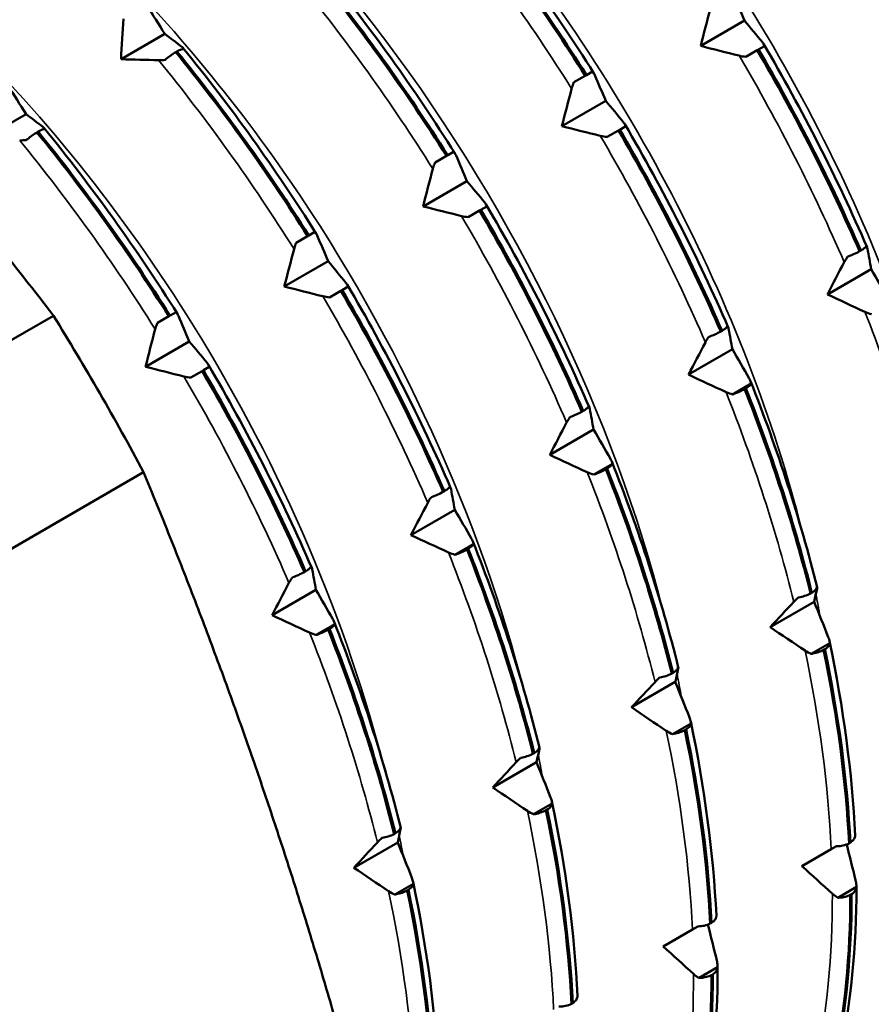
# Model space of a CAD drawing. Header units: millimetres. Extents: x 41 to 198, y 72 to 247.
# Tile 20 of 39: x 186 to 194, y 106 to 115. Entities that reach past the tile are written whole.
import ezdxf

# ---------------------------------------------------------------- set-up
doc = ezdxf.new("R2010")
doc.units = ezdxf.units.MM
doc.layers.add('Видимые тонкие (ГОСТ)', color=7, linetype='Continuous', lineweight=35)
doc.layers.add('Видимый контур (ГОСТ)', color=7, linetype='Continuous', lineweight=50)

msp = doc.modelspace()

# ---------------------------------------------------------------- linework, layer by layer
at = {"layer": 'Видимые тонкие (ГОСТ)'}
for points, knots in [([(195.5726, 111.7574), (195.4498, 112.2567), (195.2912, 112.7647), (195.0974, 113.273), (194.3377, 115.2656), (193.0452, 117.2418), (191.5347, 118.7059)], [8.1369842, 8.1369842, 8.1369842, 8.1369842, 8.3243319, 8.3243319, 8.3243319, 9.058684, 9.058684, 9.058684, 9.058684]), ([(194.2904, 111.0153), (194.2231, 111.2885), (194.1448, 111.5645), (194.0556, 111.8419), (193.3826, 113.9342), (192.0945, 116.0815), (190.5304, 117.6859), (190.438, 117.7807), (190.3447, 117.8735), (190.2507, 117.9643)], [14.4201695, 14.4201695, 14.4201695, 14.4201695, 14.5227141, 14.5227141, 14.5227141, 15.296187, 15.296187, 15.296187, 15.3418693, 15.3418693, 15.3418693, 15.3418693]), ([(193.0075, 110.2732), (192.4957, 112.3314), (191.3492, 114.5316), (189.8667, 116.2647), (189.5775, 116.6028), (189.2761, 116.9224), (188.9661, 117.2208)], [20.7033548, 20.7033548, 20.7033548, 20.7033548, 21.4746009, 21.4746009, 21.4746009, 21.6250546, 21.6250546, 21.6250546, 21.6250546]), ([(191.7219, 109.5317), (191.2724, 111.3209), (190.3579, 113.2201), (189.1461, 114.8225), (188.6923, 115.4226), (188.1986, 115.9788), (187.6812, 116.4773)], [26.9865401, 26.9865401, 26.9865401, 26.9865401, 27.6571125, 27.6571125, 27.6571125, 27.9082399, 27.9082399, 27.9082399, 27.9082399]), ([(190.4364, 108.7904), (190.0382, 110.3752), (189.2804, 112.0465), (188.2664, 113.5204), (187.7067, 114.334), (187.0716, 115.0833), (186.3964, 115.7352)], [33.2697255, 33.2697255, 33.2697255, 33.2697255, 33.8636015, 33.8636015, 33.8636015, 34.1914252, 34.1914252, 34.1914252, 34.1914252]), ([(189.1496, 108.0496), (188.8057, 109.4217), (188.1966, 110.8582), (187.3774, 112.1752), (186.7279, 113.2194), (185.9507, 114.1819), (185.1117, 114.9938)], [39.5529108, 39.5529108, 39.5529108, 39.5529108, 40.0670303, 40.0670303, 40.0670303, 40.4746105, 40.4746105, 40.4746105, 40.4746105])]:
    msp.add_open_spline(points, degree=3, knots=knots, dxfattribs=at)
for points in [[(190.8756, 114.3672), (190.492, 114.9776), (190.071, 115.5642), (189.6217, 116.1138)], [(189.5914, 113.6258), (189.2078, 114.2362), (188.7868, 114.8228), (188.3376, 115.3724)], [(188.3073, 112.8844), (187.9236, 113.4948), (187.5026, 114.0814), (187.0534, 114.631)], [(193.3975, 112.7632), (193.1173, 113.4104), (192.7909, 114.0517), (192.4253, 114.6725)], [(187.0231, 112.143), (186.6394, 112.7534), (186.2184, 113.34), (185.7692, 113.8895)], [(192.1133, 112.0218), (191.8331, 112.669), (191.5067, 113.3102), (191.1411, 113.931)], [(190.8291, 111.2804), (190.5489, 111.9276), (190.2225, 112.5688), (189.8569, 113.1896)], [(189.5449, 110.539), (189.2648, 111.1862), (188.9384, 111.8274), (188.5727, 112.4482)], [(194.2154, 110.364), (194.0568, 111.0033), (193.8463, 111.6548), (193.5882, 112.304)], [(188.2608, 109.7976), (187.9806, 110.4447), (187.6542, 111.086), (187.2885, 111.7068)], [(192.9312, 109.6225), (192.7726, 110.2618), (192.5621, 110.9134), (192.304, 111.5626)], [(191.6471, 108.8811), (191.4885, 109.5204), (191.2779, 110.172), (191.0198, 110.8212)], [(190.3629, 108.1397), (190.2043, 108.779), (189.9938, 109.4306), (189.7356, 110.0797)], [(193.1739, 109.4846), (193.1617, 109.5553), (193.1487, 109.6263), (193.1349, 109.6975)], [(189.0787, 107.3983), (188.9201, 108.0376), (188.7096, 108.6892), (188.4515, 109.3383)], [(193.2773, 107.335), (193.2502, 107.9223), (193.1688, 108.5392), (193.0349, 109.1719)], [(191.8909, 108.7424), (191.8784, 108.8132), (191.8652, 108.8843), (191.8511, 108.9557)], [(191.9932, 106.5936), (191.966, 107.1808), (191.8847, 107.7978), (191.7507, 108.4305)], [(190.606, 108.0011), (190.5935, 108.0719), (190.5801, 108.143), (190.566, 108.2143)], [(190.709, 105.8521), (190.6818, 106.4394), (190.6005, 107.0564), (190.4665, 107.6891)], [(189.3193, 107.2601), (189.3067, 107.3309), (189.2933, 107.4021), (189.2791, 107.4734)], [(189.4248, 105.1107), (189.3976, 105.698), (189.3163, 106.315), (189.1823, 106.9477)], [(193.1317, 105.3172), (193.2368, 105.8118), (193.2892, 106.3515), (193.2876, 106.9241)], [(191.8475, 104.5757), (191.9526, 105.0704), (192.0051, 105.6101), (192.0034, 106.1827)]]:
    msp.add_open_spline(points, degree=3, dxfattribs=at)
at = {"layer": 'Видимый контур (ГОСТ)'}
for p, q in [((192.4751, 114.996), (192.0698, 114.7619)), ((187.112, 114.8732), (186.7066, 114.6392)), ((187.2245, 114.7116), (187.2125, 114.7047)), ((192.5931, 114.7226), (192.4881, 114.6619)), ((192.6051, 114.7295), (192.5931, 114.7226)), ((192.6601, 114.7613), (192.6051, 114.7295)), ((191.0134, 114.4935), (191.0684, 114.5253)), ((190.8963, 114.4259), (191.0014, 114.4866)), ((191.0014, 114.4866), (191.0134, 114.4935)), ((191.191, 114.2546), (190.7856, 114.0205)), ((185.8278, 114.1318), (185.4224, 113.8977)), ((191.3089, 113.9812), (191.2039, 113.9205)), ((191.3209, 113.9881), (191.3089, 113.9812)), ((191.376, 114.0199), (191.3209, 113.9881)), ((185.9403, 113.9702), (185.9283, 113.9633)), ((189.6122, 113.6845), (189.7172, 113.7452)), ((189.7172, 113.7452), (189.7293, 113.7521)), ((189.7293, 113.7521), (189.7842, 113.7839)), ((189.9068, 113.5131), (189.5014, 113.2791)), ((190.0367, 113.2467), (190.0247, 113.2397)), ((190.0918, 113.2785), (190.0367, 113.2467)), ((190.0247, 113.2397), (189.9197, 113.1791)), ((188.328, 112.9431), (188.4331, 113.0038)), ((188.4331, 113.0038), (188.4451, 113.0107)), ((188.4451, 113.0107), (188.5001, 113.0425)), ((193.5394, 112.8633), (193.5514, 112.8702)), ((188.6226, 112.7717), (188.2173, 112.5377)), ((193.6467, 112.6988), (193.2414, 112.4647)), ((188.8076, 112.537), (188.7525, 112.5053)), ((188.7405, 112.4983), (188.6355, 112.4377)), ((188.7525, 112.5053), (188.7405, 112.4983)), ((186.0815, 112.2682), (178.0595, 107.6367)), ((187.0438, 112.2017), (187.1489, 112.2624)), ((187.1489, 112.2624), (187.1609, 112.2693)), ((187.1609, 112.2693), (187.2159, 112.301)), ((192.2552, 112.1219), (192.2672, 112.1288)), ((187.3384, 112.0303), (186.9331, 111.7963)), ((192.3626, 111.9573), (191.9572, 111.7233)), ((187.5234, 111.7956), (187.4684, 111.7638)), ((187.4564, 111.7569), (187.3513, 111.6963)), ((187.4684, 111.7638), (187.4564, 111.7569)), ((192.5375, 111.6401), (192.3654, 111.5408)), ((192.4881, 111.5966), (192.476, 111.5897)), ((190.971, 111.3804), (190.983, 111.3874)), ((191.0784, 111.2159), (190.673, 110.9819)), ((191.2533, 110.8987), (191.0812, 110.7993)), ((186.916, 110.8228), (178.894, 106.1913)), ((191.2039, 110.8552), (191.1919, 110.8483)), ((189.6868, 110.639), (189.6989, 110.646)), ((189.7942, 110.4745), (189.3889, 110.2405)), ((189.9691, 110.1573), (189.7971, 110.0579)), ((189.9197, 110.1138), (189.9077, 110.1068)), ((188.4027, 109.8976), (188.4147, 109.9045)), ((188.51, 109.7331), (188.1047, 109.4991)), ((193.0864, 109.7004), (193.0984, 109.7073)), ((193.1189, 109.623), (192.7136, 109.389)), ((188.685, 109.4158), (188.5129, 109.3165)), ((188.6355, 109.3724), (188.6235, 109.3654)), ((193.2643, 109.2405), (193.0922, 109.1412)), ((193.2184, 109.1851), (193.2064, 109.1782)), ((191.8348, 108.8816), (191.4294, 108.6476)), ((191.8023, 108.959), (191.8143, 108.9659)), ((191.9801, 108.4991), (191.8081, 108.3997)), ((191.9342, 108.4437), (191.9222, 108.4368)), ((190.5181, 108.2175), (190.5301, 108.2245)), ((190.5506, 108.1402), (190.1452, 107.9062)), ((190.696, 107.7577), (190.5239, 107.6583)), ((190.6501, 107.7023), (190.6381, 107.6954)), ((189.2339, 107.4761), (189.2459, 107.4831)), ((193.4988, 107.4628), (193.4988, 107.4629)), ((189.2664, 107.3988), (188.8611, 107.1648)), ((193.0068, 107.1788), (193.2773, 107.335)), ((193.2773, 107.335), (193.3267, 107.3635)), ((193.4421, 107.3893), (193.4541, 107.3962)), ((189.4118, 107.0162), (189.2397, 106.9169)), ((193.5106, 106.9867), (193.3385, 106.8874)), ((189.3659, 106.9609), (189.3539, 106.9539)), ((193.4659, 106.9201), (193.4539, 106.9131)), ((192.2146, 106.7214), (192.2147, 106.7214)), ((191.9932, 106.5936), (192.0425, 106.6221)), ((192.158, 106.6479), (192.17, 106.6548)), ((191.7227, 106.4374), (191.9932, 106.5936)), ((192.2264, 106.2453), (192.0543, 106.1459)), ((192.1817, 106.1786), (192.1697, 106.1717)), ((190.9304, 105.98), (190.9305, 105.98)), ((190.8738, 105.9064), (190.8858, 105.9134))]:
    msp.add_line(p, q, dxfattribs=at)
for centre, major_axis, start_param, end_param in [((191.2468, 114.2868), (-4.5144, 7.8192), 3.926991, 5.497787), ((178.6348, 107.0053), (-7.875, 13.6399), 4.659382, 4.765395)]:
    msp.add_ellipse(centre, major_axis=major_axis, ratio=0.57735, start_param=start_param, end_param=end_param, dxfattribs=at)
for points in [[(189.7808, 116.1875), (190.2171, 115.6511), (190.6267, 115.0802), (191.0014, 114.4866)], [(191.0134, 114.4935), (190.6387, 115.0871), (190.2291, 115.6581), (189.7928, 116.1945)], [(189.8484, 116.227), (190.2891, 115.6865), (190.7045, 115.1075), (191.0818, 114.5085)], [(188.4967, 115.4461), (188.933, 114.9097), (189.3426, 114.3387), (189.7172, 113.7452)], [(189.7293, 113.7521), (189.3546, 114.3457), (188.945, 114.9167), (188.5087, 115.4531)], [(188.5642, 115.4856), (189.0049, 114.9451), (189.4203, 114.3661), (189.7976, 113.7671)], [(192.3749, 115.2328), (192.4086, 115.1543), (192.442, 115.0753), (192.4751, 114.996)], [(186.9457, 115.1381), (187.0013, 115.0502), (187.0568, 114.9619), (187.112, 114.8732)], [(192.0698, 114.7619), (192.0994, 114.8775), (192.1294, 114.9931), (192.1598, 115.1086)], [(186.7066, 114.6392), (186.7142, 114.7641), (186.7222, 114.8891), (186.7306, 115.0139)], [(192.4751, 114.996), (192.5308, 114.9296), (192.5858, 114.8632), (192.6404, 114.7966)], [(187.112, 114.8732), (187.1647, 114.834), (187.2169, 114.7946), (187.2685, 114.7552)], [(187.2125, 114.7047), (187.6488, 114.1683), (188.0584, 113.5973), (188.4331, 113.0038)], [(188.4451, 113.0107), (188.0704, 113.6043), (187.6608, 114.1752), (187.2245, 114.7116)], [(187.28, 114.7442), (187.7207, 114.2036), (188.1361, 113.6247), (188.5134, 113.0257)], [(192.4253, 114.6725), (192.3067, 114.702), (192.1882, 114.7319), (192.0698, 114.7619)], [(192.5931, 114.7226), (192.9476, 114.1174), (193.2651, 113.4933), (193.5394, 112.8633)], [(193.5514, 112.8702), (193.2771, 113.5002), (192.9596, 114.1243), (192.6051, 114.7295)], [(192.6514, 114.7809), (193.0099, 114.1707), (193.3322, 113.5375), (193.6083, 112.9016)], [(187.0534, 114.631), (186.9377, 114.6335), (186.8221, 114.6362), (186.7066, 114.6392)], [(187.1148, 114.6334), (187.0945, 114.6313), (187.0738, 114.6305), (187.0534, 114.631)], [(192.4881, 114.6619), (192.4674, 114.6637), (192.4462, 114.6672), (192.4253, 114.6725)], [(191.0684, 114.5253), (191.0772, 114.5167), (191.0848, 114.5053), (191.0907, 114.4914)], [(191.0907, 114.4914), (191.1244, 114.4128), (191.1578, 114.3339), (191.191, 114.2546)], [(185.6615, 114.3967), (185.7171, 114.3088), (185.7726, 114.2205), (185.8278, 114.1318)], [(190.7856, 114.0205), (190.8152, 114.1361), (190.8453, 114.2517), (190.8756, 114.3672)], [(191.191, 114.2546), (191.2466, 114.1882), (191.3017, 114.1218), (191.3562, 114.0552)], [(185.8278, 114.1318), (185.8805, 114.0926), (185.9327, 114.0532), (185.9843, 114.0137)], [(185.9958, 114.0028), (186.4365, 113.4622), (186.852, 112.8832), (187.2293, 112.2843)], [(191.1411, 113.931), (191.0225, 113.9606), (190.904, 113.9904), (190.7856, 114.0205)], [(191.3089, 113.9812), (191.6634, 113.376), (191.981, 112.7518), (192.2552, 112.1219)], [(192.2672, 112.1288), (191.993, 112.7588), (191.6754, 113.3829), (191.3209, 113.9881)], [(191.3672, 114.0395), (191.7257, 113.4293), (192.048, 112.7961), (192.3242, 112.1602)], [(185.8306, 113.8919), (185.8103, 113.8899), (185.7897, 113.8891), (185.7692, 113.8895)], [(185.9283, 113.9633), (186.3646, 113.4269), (186.7742, 112.8559), (187.1489, 112.2624)], [(187.1609, 112.2693), (186.7862, 112.8628), (186.3766, 113.4338), (185.9403, 113.9702)], [(191.2039, 113.9205), (191.1832, 113.9223), (191.1621, 113.9258), (191.1411, 113.931)], [(189.7842, 113.7839), (189.7931, 113.7753), (189.8006, 113.7639), (189.8065, 113.75)], [(189.8065, 113.75), (189.8402, 113.6714), (189.8737, 113.5924), (189.9068, 113.5131)], [(189.5014, 113.2791), (189.5311, 113.3947), (189.5611, 113.5103), (189.5914, 113.6258)], [(189.9068, 113.5131), (189.9624, 113.4468), (190.0175, 113.3803), (190.072, 113.3138)], [(189.8569, 113.1896), (189.7384, 113.2192), (189.6198, 113.249), (189.5014, 113.2791)], [(190.983, 111.3874), (190.7088, 112.0174), (190.3913, 112.6415), (190.0367, 113.2467)], [(190.0831, 113.2981), (190.4416, 112.6878), (190.7639, 112.0547), (191.04, 111.4188)], [(189.9197, 113.1791), (189.899, 113.1809), (189.8779, 113.1844), (189.8569, 113.1896)], [(190.0247, 113.2397), (190.3793, 112.6346), (190.6968, 112.0104), (190.971, 111.3804)], [(188.5001, 113.0425), (188.5089, 113.0339), (188.5164, 113.0225), (188.5224, 113.0086)], [(188.5224, 113.0086), (188.556, 112.93), (188.5895, 112.851), (188.6226, 112.7717)], [(188.2173, 112.5377), (188.2469, 112.6532), (188.2769, 112.7688), (188.3073, 112.8844)], [(193.6008, 112.9137), (193.6065, 112.9073), (193.6105, 112.8985), (193.6126, 112.8874)], [(193.6126, 112.8874), (193.6243, 112.8249), (193.6357, 112.762), (193.6467, 112.6988)], [(188.6226, 112.7717), (188.6782, 112.7054), (188.7333, 112.6389), (188.7878, 112.5724)], [(193.2414, 112.4647), (193.2931, 112.5642), (193.3452, 112.6637), (193.3975, 112.7632)], [(193.6467, 112.6988), (193.6995, 112.6086), (193.7516, 112.5184), (193.8033, 112.4282)], [(188.5727, 112.4482), (188.4542, 112.4778), (188.3356, 112.5076), (188.2173, 112.5377)], [(188.7989, 112.5566), (189.1574, 111.9464), (189.4797, 111.3133), (189.7558, 110.6774)], [(188.6355, 112.4377), (188.6148, 112.4394), (188.5937, 112.443), (188.5727, 112.4482)], [(188.7405, 112.4983), (189.0951, 111.8931), (189.4126, 111.269), (189.6868, 110.639)], [(189.6989, 110.646), (189.4246, 111.2759), (189.1071, 111.9001), (188.7525, 112.5053)], [(193.5882, 112.304), (193.4725, 112.3572), (193.3569, 112.4108), (193.2414, 112.4647)], [(187.2159, 112.301), (187.2247, 112.2924), (187.2322, 112.281), (187.2382, 112.2671)], [(187.2382, 112.2671), (187.2719, 112.1886), (187.3053, 112.1096), (187.3384, 112.0303)], [(193.6496, 112.2822), (193.6293, 112.2872), (193.6086, 112.2946), (193.5882, 112.304)], [(192.3166, 112.1723), (192.3223, 112.1659), (192.3263, 112.1571), (192.3284, 112.146)], [(186.9331, 111.7963), (186.9627, 111.9118), (186.9927, 112.0274), (187.0231, 112.143)], [(192.3284, 112.146), (192.3401, 112.0835), (192.3515, 112.0206), (192.3626, 111.9573)], [(187.3384, 112.0303), (187.3941, 111.964), (187.4491, 111.8975), (187.5036, 111.831)], [(191.9572, 111.7233), (192.0089, 111.8228), (192.061, 111.9223), (192.1133, 112.0218)], [(192.3626, 111.9573), (192.4153, 111.8672), (192.4675, 111.777), (192.5191, 111.6868)], [(187.2885, 111.7068), (187.17, 111.7363), (187.0515, 111.7662), (186.9331, 111.7963)], [(187.5147, 111.8152), (187.8732, 111.205), (188.1955, 110.5719), (188.4716, 109.936)], [(187.3513, 111.6963), (187.3307, 111.698), (187.3095, 111.7015), (187.2885, 111.7068)], [(187.4564, 111.7569), (187.8109, 111.1517), (188.1284, 110.5276), (188.4027, 109.8976)], [(188.4147, 109.9045), (188.1404, 110.5345), (187.8229, 111.1587), (187.4684, 111.7638)], [(192.304, 111.5626), (192.1883, 111.6158), (192.0727, 111.6694), (191.9572, 111.7233)], [(192.5304, 111.6634), (192.7824, 111.0273), (192.9899, 110.3854), (193.1466, 109.758)], [(192.3654, 111.5408), (192.3451, 111.5458), (192.3245, 111.5531), (192.304, 111.5626)], [(192.476, 111.5897), (192.7256, 110.9575), (192.9304, 110.3233), (193.0864, 109.7004)], [(193.0984, 109.7073), (192.9424, 110.3302), (192.7376, 110.9644), (192.4881, 111.5966)], [(191.0324, 111.4308), (191.0382, 111.4245), (191.0421, 111.4157), (191.0442, 111.4046)], [(191.0442, 111.4046), (191.0559, 111.342), (191.0673, 111.2791), (191.0784, 111.2159)], [(190.673, 110.9819), (190.7247, 111.0814), (190.7768, 111.1809), (190.8291, 111.2804)], [(191.0784, 111.2159), (191.1311, 111.1258), (191.1833, 111.0356), (191.2349, 110.9453)], [(191.0198, 110.8212), (190.9042, 110.8744), (190.7885, 110.928), (190.673, 110.9819)], [(191.2463, 110.9219), (191.4982, 110.2859), (191.7057, 109.644), (191.8625, 109.0165)], [(191.0812, 110.7993), (191.061, 110.8044), (191.0403, 110.8117), (191.0198, 110.8212)], [(191.1919, 110.8483), (191.4414, 110.2161), (191.6462, 109.5819), (191.8023, 108.959)], [(191.8143, 108.9659), (191.6582, 109.5888), (191.4534, 110.223), (191.2039, 110.8552)], [(189.7482, 110.6894), (189.754, 110.6831), (189.758, 110.6742), (189.76, 110.6632)], [(189.76, 110.6632), (189.7717, 110.6006), (189.7832, 110.5377), (189.7942, 110.4745)], [(189.3889, 110.2405), (189.4406, 110.3399), (189.4926, 110.4395), (189.5449, 110.539)], [(189.7942, 110.4745), (189.8469, 110.3844), (189.8991, 110.2941), (189.9507, 110.2039)], [(189.7356, 110.0797), (189.62, 110.133), (189.5043, 110.1866), (189.3889, 110.2405)], [(189.9621, 110.1805), (190.2141, 109.5444), (190.4215, 108.9026), (190.5783, 108.2751)], [(189.7971, 110.0579), (189.7768, 110.063), (189.7561, 110.0703), (189.7356, 110.0797)], [(189.9077, 110.1068), (190.1573, 109.4747), (190.362, 108.8405), (190.5181, 108.2175)], [(190.5301, 108.2245), (190.374, 108.8474), (190.1693, 109.4816), (189.9197, 110.1138)], [(188.4641, 109.948), (188.4698, 109.9416), (188.4738, 109.9328), (188.4759, 109.9218)], [(188.4759, 109.9218), (188.4876, 109.8592), (188.499, 109.7963), (188.51, 109.7331)], [(188.1047, 109.4991), (188.1564, 109.5985), (188.2084, 109.6981), (188.2608, 109.7976)], [(188.51, 109.7331), (188.5628, 109.6429), (188.6149, 109.5527), (188.6666, 109.4625)], [(193.1463, 109.7467), (193.1376, 109.7058), (193.1284, 109.6646), (193.1189, 109.623)], [(193.1443, 109.7627), (193.1472, 109.7593), (193.1479, 109.754), (193.1463, 109.7467)], [(192.7136, 109.389), (192.7859, 109.4668), (192.8584, 109.5446), (192.9312, 109.6225)], [(193.1189, 109.623), (193.1632, 109.5141), (193.2068, 109.4051), (193.25, 109.2961)], [(188.4515, 109.3383), (188.3358, 109.3916), (188.2202, 109.4452), (188.1047, 109.4991)], [(188.6779, 109.4391), (188.9299, 108.803), (189.1374, 108.1612), (189.2941, 107.5337)], [(188.5129, 109.3165), (188.4926, 109.3216), (188.4719, 109.3289), (188.4515, 109.3383)], [(188.6235, 109.3654), (188.8731, 108.7332), (189.0779, 108.099), (189.2339, 107.4761)], [(189.2459, 107.4831), (189.0899, 108.106), (188.8851, 108.7402), (188.6355, 109.3724)], [(193.0349, 109.1719), (192.9277, 109.2439), (192.8206, 109.3163), (192.7136, 109.389)], [(193.2615, 109.2585), (193.3906, 108.6424), (193.4706, 108.0377), (193.4988, 107.4629)], [(193.0922, 109.1412), (193.0732, 109.1488), (193.0538, 109.1592), (193.0349, 109.1719)], [(193.2064, 109.1782), (193.3349, 108.5627), (193.414, 107.9621), (193.4421, 107.3893)], [(193.4541, 107.3962), (193.426, 107.9691), (193.3469, 108.5696), (193.2184, 109.1851)], [(191.8622, 109.0053), (191.8534, 108.9644), (191.8443, 108.9231), (191.8348, 108.8816)], [(191.8601, 109.0212), (191.863, 109.0179), (191.8637, 109.0126), (191.8622, 109.0053)], [(191.4294, 108.6476), (191.5017, 108.7254), (191.5743, 108.8032), (191.6471, 108.8811)], [(191.8348, 108.8816), (191.879, 108.7727), (191.9227, 108.6636), (191.9658, 108.5547)], [(191.7507, 108.4305), (191.6435, 108.5025), (191.5364, 108.5749), (191.4294, 108.6476)], [(191.9773, 108.517), (192.1065, 107.901), (192.1864, 107.2963), (192.2147, 106.7214)], [(191.8081, 108.3997), (191.789, 108.4074), (191.7697, 108.4178), (191.7507, 108.4305)], [(191.9222, 108.4368), (192.0508, 107.8212), (192.1298, 107.2207), (192.158, 106.6479)], [(192.17, 106.6548), (192.1418, 107.2277), (192.0628, 107.8282), (191.9342, 108.4437)], [(190.578, 108.2639), (190.5692, 108.223), (190.5601, 108.1817), (190.5506, 108.1402)], [(190.5759, 108.2798), (190.5788, 108.2765), (190.5795, 108.2711), (190.578, 108.2639)], [(190.1452, 107.9062), (190.2175, 107.9839), (190.2901, 108.0618), (190.3629, 108.1397)], [(190.5506, 108.1402), (190.5948, 108.0312), (190.6385, 107.9222), (190.6816, 107.8133)], [(190.4665, 107.6891), (190.3594, 107.7611), (190.2522, 107.8335), (190.1452, 107.9062)], [(190.6381, 107.6954), (190.7666, 107.0798), (190.8456, 106.4793), (190.8738, 105.9064)], [(190.8858, 105.9134), (190.8576, 106.4862), (190.7786, 107.0867), (190.6501, 107.7023)], [(190.6931, 107.7756), (190.8223, 107.1596), (190.9022, 106.5549), (190.9305, 105.98)], [(190.5239, 107.6583), (190.5048, 107.666), (190.4855, 107.6763), (190.4665, 107.6891)], [(189.2938, 107.5225), (189.285, 107.4815), (189.2759, 107.4403), (189.2664, 107.3988)], [(189.2918, 107.5384), (189.2946, 107.5351), (189.2954, 107.5297), (189.2938, 107.5225)], [(188.8611, 107.1648), (188.9333, 107.2425), (189.0059, 107.3204), (189.0787, 107.3983)], [(189.2664, 107.3988), (189.3106, 107.2898), (189.3543, 107.1808), (189.3974, 107.0718)], [(193.4206, 107.3796), (193.4483, 107.2691), (193.4757, 107.1587), (193.5027, 107.0483)], [(189.1823, 106.9477), (189.0752, 107.0197), (188.968, 107.092), (188.8611, 107.1648)], [(193.2876, 106.9241), (193.1939, 107.0086), (193.1003, 107.0935), (193.0068, 107.1788)], [(189.4089, 107.0342), (189.5381, 106.4182), (189.618, 105.8135), (189.6463, 105.2386)], [(193.5106, 106.9865), (193.5102, 106.4305), (193.4589, 105.9016), (193.3578, 105.4157)], [(189.2397, 106.9169), (189.2206, 106.9246), (189.2013, 106.9349), (189.1823, 106.9477)], [(189.3539, 106.9539), (189.4824, 106.3384), (189.5614, 105.7379), (189.5896, 105.165)], [(189.6016, 105.172), (189.5734, 105.7448), (189.4944, 106.3453), (189.3659, 106.9609)], [(193.3385, 106.8874), (193.3213, 106.8968), (193.3041, 106.9091), (193.2876, 106.9241)], [(193.4539, 106.9131), (193.4535, 106.3567), (193.4024, 105.8314), (193.3017, 105.3482)], [(193.3137, 105.3551), (193.4144, 105.8383), (193.4656, 106.3637), (193.4659, 106.9201)], [(192.1364, 106.6382), (192.1642, 106.5277), (192.1915, 106.4173), (192.2185, 106.3069)], [(192.0034, 106.1827), (191.9097, 106.2672), (191.8161, 106.3521), (191.7227, 106.4374)], [(192.2264, 106.2451), (192.2261, 105.6891), (192.1747, 105.1602), (192.0736, 104.6742)], [(192.0543, 106.1459), (192.0371, 106.1554), (192.02, 106.1677), (192.0034, 106.1827)], [(192.1697, 106.1717), (192.1694, 105.6153), (192.1182, 105.09), (192.0175, 104.6068)], [(192.0295, 104.6137), (192.1302, 105.0969), (192.1814, 105.6222), (192.1817, 106.1786)]]:
    msp.add_open_spline(points, degree=3, dxfattribs=at)
for points, weights in [([(186.0815, 112.2682), (184.5486, 114.2647), (182.8848, 116.021)], [1.0006463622, 1.01536642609, 1]), ([(188.5677, 106.178), (187.8785, 108.497), (186.916, 110.8228)], [1, 1.01536642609, 1.0006463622]), ([(189.7561, 101.2657), (189.2568, 103.859), (188.5677, 106.178)], [1.0006463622, 1.01536642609, 1])]:
    msp.add_rational_spline(points, weights, degree=2, dxfattribs=at)
for points, knots in [([(192.6404, 114.7966), (192.6474, 114.7881), (192.653, 114.7792), (192.6582, 114.7671), (192.6593, 114.7642), (192.6601, 114.7613)], [-0.020025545, -0.020025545, -0.020025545, -0.020025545, -0.015139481, -0.015139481, -0.013604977, -0.013604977, -0.013604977, -0.013604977]), ([(187.2125, 114.7047), (187.199, 114.6967), (187.1846, 114.6872), (187.1551, 114.6661), (187.1403, 114.6546), (187.1221, 114.6396), (187.1184, 114.6365), (187.1148, 114.6334)], [-0.01787812, -0.01787812, -0.01787812, -0.01787812, -0.01226619, -0.01226619, -0.00665478, -0.00665478, -0.00518933, -0.00518933, -0.00518933, -0.00518933]), ([(187.2869, 114.7327), (187.2865, 114.7328), (187.2861, 114.7329), (187.2808, 114.7339), (187.2735, 114.7329), (187.2533, 114.7264), (187.2398, 114.7202), (187.2245, 114.7116)], [-0.01270114, -0.01270114, -0.01270114, -0.01270114, -0.01227254, -0.01227254, -0.00665765, -0.00665765, 0, 0, 0, 0]), ([(187.2685, 114.7552), (187.2751, 114.7501), (187.2804, 114.7445), (187.2851, 114.7366), (187.2861, 114.7347), (187.2869, 114.7327)], [-0.020025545, -0.020025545, -0.020025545, -0.020025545, -0.015139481, -0.015139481, -0.013604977, -0.013604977, -0.013604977, -0.013604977]), ([(190.8756, 114.3672), (190.8795, 114.382), (190.8844, 114.3971), (190.8923, 114.4166), (190.8943, 114.4213), (190.8963, 114.4259)], [-0.020025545, -0.020025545, -0.020025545, -0.020025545, -0.015139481, -0.015139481, -0.013604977, -0.013604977, -0.013604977, -0.013604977]), ([(186.0027, 113.9913), (186.0023, 113.9914), (186.002, 113.9915), (185.9966, 113.9925), (185.9893, 113.9915), (185.9692, 113.985), (185.9556, 113.9788), (185.9403, 113.9702)], [-0.01270114, -0.01270114, -0.01270114, -0.01270114, -0.01227254, -0.01227254, -0.00665765, -0.00665765, 0, 0, 0, 0]), ([(185.9843, 114.0137), (185.9909, 114.0087), (185.9962, 114.0031), (186.001, 113.9952), (186.0019, 113.9933), (186.0027, 113.9913)], [-0.020025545, -0.020025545, -0.020025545, -0.020025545, -0.015139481, -0.015139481, -0.013604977, -0.013604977, -0.013604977, -0.013604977]), ([(191.3562, 114.0552), (191.3632, 114.0467), (191.3689, 114.0377), (191.374, 114.0257), (191.3751, 114.0228), (191.376, 114.0199)], [-0.020025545, -0.020025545, -0.020025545, -0.020025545, -0.015139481, -0.015139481, -0.013604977, -0.013604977, -0.013604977, -0.013604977]), ([(185.9283, 113.9633), (185.9148, 113.9552), (185.9004, 113.9458), (185.8709, 113.9247), (185.8561, 113.9132), (185.838, 113.8982), (185.8343, 113.8951), (185.8306, 113.8919)], [-0.01787812, -0.01787812, -0.01787812, -0.01787812, -0.01226619, -0.01226619, -0.00665478, -0.00665478, -0.00518933, -0.00518933, -0.00518933, -0.00518933]), ([(189.5914, 113.6258), (189.5953, 113.6406), (189.6002, 113.6557), (189.6081, 113.6752), (189.6101, 113.6799), (189.6122, 113.6845)], [-0.020025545, -0.020025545, -0.020025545, -0.020025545, -0.015139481, -0.015139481, -0.013604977, -0.013604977, -0.013604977, -0.013604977]), ([(190.072, 113.3138), (190.079, 113.3053), (190.0847, 113.2963), (190.0898, 113.2843), (190.0909, 113.2814), (190.0918, 113.2785)], [-0.020025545, -0.020025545, -0.020025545, -0.020025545, -0.015139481, -0.015139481, -0.013604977, -0.013604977, -0.013604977, -0.013604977]), ([(188.3073, 112.8844), (188.3112, 112.8992), (188.3161, 112.9143), (188.3239, 112.9338), (188.3259, 112.9385), (188.328, 112.9431)], [-0.020025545, -0.020025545, -0.020025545, -0.020025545, -0.015139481, -0.015139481, -0.013604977, -0.013604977, -0.013604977, -0.013604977]), ([(193.5514, 112.8702), (193.5641, 112.8778), (193.5747, 112.8851), (193.591, 112.8986), (193.5965, 112.9047), (193.5999, 112.9112), (193.6004, 112.9125), (193.6008, 112.9137)], [-0.01787812, -0.01787812, -0.01787812, -0.01787812, -0.01226619, -0.01226619, -0.00665478, -0.00665478, -0.00518933, -0.00518933, -0.00518933, -0.00518933]), ([(193.3975, 112.7632), (193.4042, 112.776), (193.4118, 112.7891), (193.423, 112.8062), (193.4258, 112.8103), (193.4287, 112.8143)], [-0.020025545, -0.020025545, -0.020025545, -0.020025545, -0.015139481, -0.015139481, -0.013604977, -0.013604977, -0.013604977, -0.013604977]), ([(193.4287, 112.8143), (193.43, 112.8148), (193.4313, 112.8153), (193.4502, 112.822), (193.4677, 112.8289), (193.5045, 112.845), (193.5231, 112.8542), (193.5394, 112.8633)], [-0.01270114, -0.01270114, -0.01270114, -0.01270114, -0.01227254, -0.01227254, -0.00665765, -0.00665765, 0, 0, 0, 0]), ([(188.7878, 112.5724), (188.7948, 112.5638), (188.8005, 112.5549), (188.8057, 112.5429), (188.8067, 112.54), (188.8076, 112.537)], [-0.020025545, -0.020025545, -0.020025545, -0.020025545, -0.015139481, -0.015139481, -0.013604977, -0.013604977, -0.013604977, -0.013604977]), ([(187.0231, 112.143), (187.027, 112.1578), (187.0319, 112.1728), (187.0397, 112.1924), (187.0417, 112.197), (187.0438, 112.2017)], [-0.020025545, -0.020025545, -0.020025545, -0.020025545, -0.015139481, -0.015139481, -0.013604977, -0.013604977, -0.013604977, -0.013604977]), ([(192.2672, 112.1288), (192.2799, 112.1364), (192.2905, 112.1437), (192.3068, 112.1572), (192.3124, 112.1632), (192.3158, 112.1698), (192.3163, 112.171), (192.3166, 112.1723)], [-0.01787812, -0.01787812, -0.01787812, -0.01787812, -0.01226619, -0.01226619, -0.00665478, -0.00665478, -0.00518933, -0.00518933, -0.00518933, -0.00518933]), ([(192.1133, 112.0218), (192.12, 112.0346), (192.1277, 112.0476), (192.1389, 112.0647), (192.1416, 112.0688), (192.1445, 112.0729)], [-0.020025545, -0.020025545, -0.020025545, -0.020025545, -0.015139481, -0.015139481, -0.013604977, -0.013604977, -0.013604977, -0.013604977]), ([(192.1445, 112.0729), (192.1458, 112.0734), (192.1472, 112.0738), (192.166, 112.0806), (192.1835, 112.0875), (192.2203, 112.1036), (192.2389, 112.1128), (192.2552, 112.1219)], [-0.01270114, -0.01270114, -0.01270114, -0.01270114, -0.01227254, -0.01227254, -0.00665765, -0.00665765, 0, 0, 0, 0]), ([(187.5036, 111.831), (187.5106, 111.8224), (187.5163, 111.8135), (187.5215, 111.8014), (187.5225, 111.7985), (187.5234, 111.7956)], [-0.020025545, -0.020025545, -0.020025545, -0.020025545, -0.015139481, -0.015139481, -0.013604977, -0.013604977, -0.013604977, -0.013604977]), ([(192.5375, 111.6401), (192.5374, 111.6397), (192.5373, 111.6394), (192.5355, 111.6342), (192.531, 111.6284), (192.5153, 111.6142), (192.5031, 111.6056), (192.4881, 111.5966)], [-0.01270114, -0.01270114, -0.01270114, -0.01270114, -0.01227254, -0.01227254, -0.00665765, -0.00665765, 0, 0, 0, 0]), ([(192.5191, 111.6868), (192.5257, 111.6752), (192.531, 111.6633), (192.5358, 111.6476), (192.5367, 111.6439), (192.5375, 111.6401)], [-0.020025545, -0.020025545, -0.020025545, -0.020025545, -0.015139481, -0.015139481, -0.013604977, -0.013604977, -0.013604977, -0.013604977]), ([(192.476, 111.5897), (192.4623, 111.582), (192.4469, 111.5743), (192.4139, 111.5593), (192.3966, 111.5522), (192.3745, 111.544), (192.37, 111.5423), (192.3654, 111.5408)], [-0.01787812, -0.01787812, -0.01787812, -0.01787812, -0.01226619, -0.01226619, -0.00665478, -0.00665478, -0.00518933, -0.00518933, -0.00518933, -0.00518933]), ([(190.983, 111.3874), (190.9957, 111.395), (191.0064, 111.4023), (191.0226, 111.4157), (191.0282, 111.4218), (191.0316, 111.4283), (191.0321, 111.4296), (191.0324, 111.4308)], [-0.01787812, -0.01787812, -0.01787812, -0.01787812, -0.01226619, -0.01226619, -0.00665478, -0.00665478, -0.00518933, -0.00518933, -0.00518933, -0.00518933]), ([(190.8603, 111.3315), (190.8617, 111.332), (190.863, 111.3324), (190.8818, 111.3391), (190.8993, 111.3461), (190.9361, 111.3622), (190.9547, 111.3713), (190.971, 111.3804)], [-0.01270114, -0.01270114, -0.01270114, -0.01270114, -0.01227254, -0.01227254, -0.00665765, -0.00665765, 0, 0, 0, 0]), ([(190.8291, 111.2804), (190.8358, 111.2932), (190.8435, 111.3062), (190.8547, 111.3233), (190.8575, 111.3274), (190.8603, 111.3315)], [-0.020025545, -0.020025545, -0.020025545, -0.020025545, -0.015139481, -0.015139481, -0.013604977, -0.013604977, -0.013604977, -0.013604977]), ([(191.2533, 110.8987), (191.2532, 110.8983), (191.2531, 110.898), (191.2513, 110.8928), (191.2468, 110.887), (191.2311, 110.8728), (191.219, 110.8642), (191.2039, 110.8552)], [-0.01270114, -0.01270114, -0.01270114, -0.01270114, -0.01227254, -0.01227254, -0.00665765, -0.00665765, 0, 0, 0, 0]), ([(191.2349, 110.9453), (191.2415, 110.9338), (191.2469, 110.9219), (191.2516, 110.9062), (191.2525, 110.9024), (191.2533, 110.8987)], [-0.020025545, -0.020025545, -0.020025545, -0.020025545, -0.015139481, -0.015139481, -0.013604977, -0.013604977, -0.013604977, -0.013604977]), ([(191.1919, 110.8483), (191.1781, 110.8406), (191.1627, 110.8329), (191.1297, 110.8179), (191.1124, 110.8108), (191.0903, 110.8026), (191.0858, 110.8009), (191.0812, 110.7993)], [-0.01787812, -0.01787812, -0.01787812, -0.01787812, -0.01226619, -0.01226619, -0.00665478, -0.00665478, -0.00518933, -0.00518933, -0.00518933, -0.00518933]), ([(189.5761, 110.5901), (189.5775, 110.5905), (189.5788, 110.591), (189.5976, 110.5977), (189.6151, 110.6047), (189.6519, 110.6207), (189.6706, 110.6299), (189.6868, 110.639)], [-0.01270114, -0.01270114, -0.01270114, -0.01270114, -0.01227254, -0.01227254, -0.00665765, -0.00665765, 0, 0, 0, 0]), ([(189.6989, 110.646), (189.7116, 110.6535), (189.7222, 110.6609), (189.7385, 110.6743), (189.744, 110.6804), (189.7474, 110.6869), (189.7479, 110.6882), (189.7482, 110.6894)], [-0.01787812, -0.01787812, -0.01787812, -0.01787812, -0.01226619, -0.01226619, -0.00665478, -0.00665478, -0.00518933, -0.00518933, -0.00518933, -0.00518933]), ([(189.5449, 110.539), (189.5517, 110.5518), (189.5593, 110.5648), (189.5705, 110.5819), (189.5733, 110.586), (189.5761, 110.5901)], [-0.020025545, -0.020025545, -0.020025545, -0.020025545, -0.015139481, -0.015139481, -0.013604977, -0.013604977, -0.013604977, -0.013604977]), ([(189.9691, 110.1573), (189.969, 110.1569), (189.9689, 110.1565), (189.9671, 110.1514), (189.9626, 110.1456), (189.9469, 110.1314), (189.9348, 110.1228), (189.9197, 110.1138)], [-0.01270114, -0.01270114, -0.01270114, -0.01270114, -0.01227254, -0.01227254, -0.00665765, -0.00665765, 0, 0, 0, 0]), ([(189.9507, 110.2039), (189.9574, 110.1923), (189.9627, 110.1804), (189.9674, 110.1648), (189.9684, 110.161), (189.9691, 110.1573)], [-0.020025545, -0.020025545, -0.020025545, -0.020025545, -0.015139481, -0.015139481, -0.013604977, -0.013604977, -0.013604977, -0.013604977]), ([(189.9077, 110.1068), (189.894, 110.0992), (189.8786, 110.0914), (189.8456, 110.0765), (189.8282, 110.0693), (189.8062, 110.0612), (189.8016, 110.0595), (189.7971, 110.0579)], [-0.01787812, -0.01787812, -0.01787812, -0.01787812, -0.01226619, -0.01226619, -0.00665478, -0.00665478, -0.00518933, -0.00518933, -0.00518933, -0.00518933]), ([(188.292, 109.8486), (188.2933, 109.8491), (188.2946, 109.8496), (188.3135, 109.8563), (188.331, 109.8632), (188.3677, 109.8793), (188.3864, 109.8885), (188.4027, 109.8976)], [-0.01270114, -0.01270114, -0.01270114, -0.01270114, -0.01227254, -0.01227254, -0.00665765, -0.00665765, 0, 0, 0, 0]), ([(188.4147, 109.9045), (188.4274, 109.9121), (188.438, 109.9194), (188.4543, 109.9329), (188.4598, 109.939), (188.4632, 109.9455), (188.4637, 109.9468), (188.4641, 109.948)], [-0.01787812, -0.01787812, -0.01787812, -0.01787812, -0.01226619, -0.01226619, -0.00665478, -0.00665478, -0.00518933, -0.00518933, -0.00518933, -0.00518933]), ([(188.2608, 109.7976), (188.2675, 109.8103), (188.2751, 109.8234), (188.2863, 109.8405), (188.2891, 109.8446), (188.292, 109.8486)], [-0.020025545, -0.020025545, -0.020025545, -0.020025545, -0.015139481, -0.015139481, -0.013604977, -0.013604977, -0.013604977, -0.013604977]), ([(192.9722, 109.6633), (192.9736, 109.6635), (192.975, 109.6638), (192.9948, 109.6672), (193.0131, 109.6716), (193.0511, 109.6836), (193.0701, 109.6915), (193.0864, 109.7004)], [-0.01270114, -0.01270114, -0.01270114, -0.01270114, -0.01227254, -0.01227254, -0.00665765, -0.00665765, 0, 0, 0, 0]), ([(193.0984, 109.7073), (193.1111, 109.7151), (193.1214, 109.7233), (193.1368, 109.7401), (193.1416, 109.7484), (193.1439, 109.7586), (193.1442, 109.7606), (193.1443, 109.7627)], [-0.01787812, -0.01787812, -0.01787812, -0.01787812, -0.01226619, -0.01226619, -0.00665478, -0.00665478, -0.00518933, -0.00518933, -0.00518933, -0.00518933]), ([(192.9312, 109.6225), (192.9406, 109.6325), (192.9508, 109.6429), (192.9651, 109.6567), (192.9686, 109.66), (192.9722, 109.6633)], [-0.020025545, -0.020025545, -0.020025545, -0.020025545, -0.015139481, -0.015139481, -0.013604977, -0.013604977, -0.013604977, -0.013604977]), ([(188.6666, 109.4625), (188.6732, 109.4509), (188.6785, 109.439), (188.6832, 109.4234), (188.6842, 109.4196), (188.685, 109.4158)], [-0.020025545, -0.020025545, -0.020025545, -0.020025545, -0.015139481, -0.015139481, -0.013604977, -0.013604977, -0.013604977, -0.013604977]), ([(188.6235, 109.3654), (188.6098, 109.3577), (188.5944, 109.35), (188.5614, 109.335), (188.544, 109.3279), (188.522, 109.3197), (188.5174, 109.3181), (188.5129, 109.3165)], [-0.01787812, -0.01787812, -0.01787812, -0.01787812, -0.01226619, -0.01226619, -0.00665478, -0.00665478, -0.00518933, -0.00518933, -0.00518933, -0.00518933]), ([(188.685, 109.4158), (188.6849, 109.4155), (188.6848, 109.4151), (188.683, 109.4099), (188.6785, 109.4042), (188.6627, 109.3899), (188.6506, 109.3814), (188.6355, 109.3724)], [-0.01270114, -0.01270114, -0.01270114, -0.01270114, -0.01227254, -0.01227254, -0.00665765, -0.00665765, 0, 0, 0, 0]), ([(193.2643, 109.2405), (193.2643, 109.2399), (193.2643, 109.2393), (193.2635, 109.2308), (193.2597, 109.2225), (193.2452, 109.2042), (193.2334, 109.1944), (193.2184, 109.1851)], [-0.01270114, -0.01270114, -0.01270114, -0.01270114, -0.01227254, -0.01227254, -0.00665765, -0.00665765, 0, 0, 0, 0]), ([(193.25, 109.2961), (193.2555, 109.2821), (193.2598, 109.2679), (193.2632, 109.2493), (193.2638, 109.2449), (193.2643, 109.2405)], [-0.020025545, -0.020025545, -0.020025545, -0.020025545, -0.015139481, -0.015139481, -0.013604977, -0.013604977, -0.013604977, -0.013604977]), ([(193.2064, 109.1782), (193.1926, 109.1707), (193.1769, 109.1639), (193.143, 109.1522), (193.125, 109.1473), (193.1018, 109.1428), (193.097, 109.1419), (193.0922, 109.1412)], [-0.01787812, -0.01787812, -0.01787812, -0.01787812, -0.01226619, -0.01226619, -0.00665478, -0.00665478, -0.00518933, -0.00518933, -0.00518933, -0.00518933]), ([(191.8143, 108.9659), (191.8269, 108.9737), (191.8373, 108.9819), (191.8526, 108.9986), (191.8574, 109.007), (191.8598, 109.0171), (191.86, 109.0192), (191.8601, 109.0212)], [-0.01787812, -0.01787812, -0.01787812, -0.01787812, -0.01226619, -0.01226619, -0.00665478, -0.00665478, -0.00518933, -0.00518933, -0.00518933, -0.00518933]), ([(191.6471, 108.8811), (191.6564, 108.8911), (191.6666, 108.9015), (191.6809, 108.9153), (191.6844, 108.9186), (191.688, 108.9219)], [-0.020025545, -0.020025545, -0.020025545, -0.020025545, -0.015139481, -0.015139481, -0.013604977, -0.013604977, -0.013604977, -0.013604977]), ([(191.688, 108.9219), (191.6894, 108.9221), (191.6908, 108.9224), (191.7106, 108.9258), (191.7289, 108.9302), (191.7669, 108.9422), (191.7859, 108.9501), (191.8023, 108.959)], [-0.01270114, -0.01270114, -0.01270114, -0.01270114, -0.01227254, -0.01227254, -0.00665765, -0.00665765, 0, 0, 0, 0]), ([(191.9658, 108.5547), (191.9713, 108.5407), (191.9756, 108.5265), (191.979, 108.5079), (191.9797, 108.5035), (191.9801, 108.4991)], [-0.020025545, -0.020025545, -0.020025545, -0.020025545, -0.015139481, -0.015139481, -0.013604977, -0.013604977, -0.013604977, -0.013604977]), ([(191.9222, 108.4368), (191.9085, 108.4293), (191.8928, 108.4225), (191.8588, 108.4108), (191.8408, 108.4059), (191.8176, 108.4014), (191.8129, 108.4005), (191.8081, 108.3997)], [-0.01787812, -0.01787812, -0.01787812, -0.01787812, -0.01226619, -0.01226619, -0.00665478, -0.00665478, -0.00518933, -0.00518933, -0.00518933, -0.00518933]), ([(191.9801, 108.4991), (191.9801, 108.4985), (191.9801, 108.4979), (191.9793, 108.4894), (191.9755, 108.4811), (191.961, 108.4628), (191.9492, 108.4529), (191.9342, 108.4437)], [-0.01270114, -0.01270114, -0.01270114, -0.01270114, -0.01227254, -0.01227254, -0.00665765, -0.00665765, 0, 0, 0, 0]), ([(190.5301, 108.2245), (190.5427, 108.2323), (190.5531, 108.2405), (190.5684, 108.2572), (190.5733, 108.2656), (190.5756, 108.2757), (190.5759, 108.2778), (190.5759, 108.2798)], [-0.01787812, -0.01787812, -0.01787812, -0.01787812, -0.01226619, -0.01226619, -0.00665478, -0.00665478, -0.00518933, -0.00518933, -0.00518933, -0.00518933]), ([(190.3629, 108.1397), (190.3722, 108.1497), (190.3824, 108.1601), (190.3968, 108.1738), (190.4003, 108.1772), (190.4039, 108.1805)], [-0.020025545, -0.020025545, -0.020025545, -0.020025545, -0.015139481, -0.015139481, -0.013604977, -0.013604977, -0.013604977, -0.013604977]), ([(190.4039, 108.1805), (190.4053, 108.1807), (190.4067, 108.1809), (190.4265, 108.1843), (190.4447, 108.1888), (190.4827, 108.2008), (190.5017, 108.2087), (190.5181, 108.2175)], [-0.01270114, -0.01270114, -0.01270114, -0.01270114, -0.01227254, -0.01227254, -0.00665765, -0.00665765, 0, 0, 0, 0]), ([(190.6816, 107.8133), (190.6872, 107.7993), (190.6914, 107.785), (190.6948, 107.7665), (190.6955, 107.7621), (190.696, 107.7577)], [-0.020025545, -0.020025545, -0.020025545, -0.020025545, -0.015139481, -0.015139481, -0.013604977, -0.013604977, -0.013604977, -0.013604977]), ([(190.6381, 107.6954), (190.6243, 107.6879), (190.6086, 107.6811), (190.5746, 107.6693), (190.5566, 107.6645), (190.5335, 107.6599), (190.5287, 107.6591), (190.5239, 107.6583)], [-0.01787812, -0.01787812, -0.01787812, -0.01787812, -0.01226619, -0.01226619, -0.00665478, -0.00665478, -0.00518933, -0.00518933, -0.00518933, -0.00518933]), ([(190.696, 107.7577), (190.6959, 107.7571), (190.6959, 107.7565), (190.6951, 107.748), (190.6913, 107.7397), (190.6768, 107.7214), (190.6651, 107.7115), (190.6501, 107.7023)], [-0.01270114, -0.01270114, -0.01270114, -0.01270114, -0.01227254, -0.01227254, -0.00665765, -0.00665765, 0, 0, 0, 0]), ([(189.2459, 107.4831), (189.2586, 107.4908), (189.2689, 107.4991), (189.2842, 107.5158), (189.2891, 107.5242), (189.2914, 107.5343), (189.2917, 107.5364), (189.2918, 107.5384)], [-0.01787812, -0.01787812, -0.01787812, -0.01787812, -0.01226619, -0.01226619, -0.00665478, -0.00665478, -0.00518933, -0.00518933, -0.00518933, -0.00518933]), ([(189.0787, 107.3983), (189.088, 107.4083), (189.0982, 107.4186), (189.1126, 107.4324), (189.1161, 107.4357), (189.1197, 107.4391)], [-0.020025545, -0.020025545, -0.020025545, -0.020025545, -0.015139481, -0.015139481, -0.013604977, -0.013604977, -0.013604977, -0.013604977]), ([(189.1197, 107.4391), (189.1211, 107.4393), (189.1225, 107.4395), (189.1423, 107.4429), (189.1605, 107.4473), (189.1985, 107.4593), (189.2176, 107.4673), (189.2339, 107.4761)], [-0.01270114, -0.01270114, -0.01270114, -0.01270114, -0.01227254, -0.01227254, -0.00665765, -0.00665765, 0, 0, 0, 0]), ([(193.4541, 107.3962), (193.4668, 107.4042), (193.477, 107.4133), (193.492, 107.4331), (193.4966, 107.4436), (193.4986, 107.4572), (193.4988, 107.46), (193.4988, 107.4628)], [-0.01787812, -0.01787812, -0.01787812, -0.01787812, -0.01226619, -0.01226619, -0.00665478, -0.00665478, -0.00518933, -0.00518933, -0.00518933, -0.00518933]), ([(193.3267, 107.3635), (193.3281, 107.3635), (193.3296, 107.3635), (193.3497, 107.3638), (193.3682, 107.3658), (193.4066, 107.3739), (193.4258, 107.3806), (193.4421, 107.3893)], [-0.01270114, -0.01270114, -0.01270114, -0.01270114, -0.01227254, -0.01227254, -0.00665765, -0.00665765, 0, 0, 0, 0]), ([(189.3974, 107.0718), (189.403, 107.0579), (189.4072, 107.0436), (189.4107, 107.0251), (189.4113, 107.0207), (189.4118, 107.0162)], [-0.020025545, -0.020025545, -0.020025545, -0.020025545, -0.015139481, -0.015139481, -0.013604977, -0.013604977, -0.013604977, -0.013604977]), ([(189.4118, 107.0162), (189.4118, 107.0156), (189.4117, 107.015), (189.4109, 107.0066), (189.4072, 106.9983), (189.3927, 106.98), (189.3809, 106.9701), (189.3659, 106.9609)], [-0.01270114, -0.01270114, -0.01270114, -0.01270114, -0.01227254, -0.01227254, -0.00665765, -0.00665765, 0, 0, 0, 0]), ([(193.5106, 106.9867), (193.5106, 106.9859), (193.5106, 106.9851), (193.5101, 106.9734), (193.5066, 106.9627), (193.4925, 106.9406), (193.4809, 106.9295), (193.4659, 106.9201)], [-0.01270114, -0.01270114, -0.01270114, -0.01270114, -0.01227254, -0.01227254, -0.00665765, -0.00665765, 0, 0, 0, 0]), ([(193.5027, 107.0483), (193.5065, 107.0327), (193.509, 107.0169), (193.5104, 106.9964), (193.5106, 106.9916), (193.5106, 106.9867)], [-0.020025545, -0.020025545, -0.020025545, -0.020025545, -0.015139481, -0.015139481, -0.013604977, -0.013604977, -0.013604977, -0.013604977]), ([(189.3539, 106.9539), (189.3401, 106.9465), (189.3244, 106.9396), (189.2905, 106.9279), (189.2724, 106.9231), (189.2493, 106.9185), (189.2445, 106.9177), (189.2397, 106.9169)], [-0.01787812, -0.01787812, -0.01787812, -0.01787812, -0.01226619, -0.01226619, -0.00665478, -0.00665478, -0.00518933, -0.00518933, -0.00518933, -0.00518933]), ([(193.4539, 106.9131), (193.4401, 106.9058), (193.4243, 106.8999), (193.39, 106.8913), (193.3717, 106.8886), (193.3482, 106.8875), (193.3434, 106.8874), (193.3385, 106.8874)], [-0.01787812, -0.01787812, -0.01787812, -0.01787812, -0.01226619, -0.01226619, -0.00665478, -0.00665478, -0.00518933, -0.00518933, -0.00518933, -0.00518933]), ([(192.17, 106.6548), (192.1826, 106.6628), (192.1929, 106.6719), (192.2078, 106.6917), (192.2125, 106.7022), (192.2144, 106.7158), (192.2146, 106.7186), (192.2146, 106.7214)], [-0.01787812, -0.01787812, -0.01787812, -0.01787812, -0.01226619, -0.01226619, -0.00665478, -0.00665478, -0.00518933, -0.00518933, -0.00518933, -0.00518933]), ([(192.0425, 106.6221), (192.0439, 106.6221), (192.0454, 106.6221), (192.0655, 106.6223), (192.084, 106.6244), (192.1224, 106.6325), (192.1416, 106.6392), (192.158, 106.6479)], [-0.01270114, -0.01270114, -0.01270114, -0.01270114, -0.01227254, -0.01227254, -0.00665765, -0.00665765, 0, 0, 0, 0]), ([(192.2264, 106.2453), (192.2264, 106.2445), (192.2264, 106.2436), (192.2259, 106.232), (192.2224, 106.2213), (192.2083, 106.1992), (192.1967, 106.1881), (192.1817, 106.1786)], [-0.01270114, -0.01270114, -0.01270114, -0.01270114, -0.01227254, -0.01227254, -0.00665765, -0.00665765, 0, 0, 0, 0]), ([(192.2185, 106.3069), (192.2223, 106.2913), (192.2249, 106.2755), (192.2262, 106.255), (192.2264, 106.2501), (192.2264, 106.2453)], [-0.020025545, -0.020025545, -0.020025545, -0.020025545, -0.015139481, -0.015139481, -0.013604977, -0.013604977, -0.013604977, -0.013604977]), ([(192.1697, 106.1717), (192.1559, 106.1644), (192.1401, 106.1585), (192.1058, 106.1498), (192.0876, 106.1472), (192.0641, 106.146), (192.0592, 106.1459), (192.0543, 106.1459)], [-0.01787812, -0.01787812, -0.01787812, -0.01787812, -0.01226619, -0.01226619, -0.00665478, -0.00665478, -0.00518933, -0.00518933, -0.00518933, -0.00518933]), ([(190.8858, 105.9134), (190.8984, 105.9213), (190.9087, 105.9305), (190.9237, 105.9503), (190.9283, 105.9608), (190.9302, 105.9744), (190.9304, 105.9772), (190.9304, 105.98)], [-0.01787812, -0.01787812, -0.01787812, -0.01787812, -0.01226619, -0.01226619, -0.00665478, -0.00665478, -0.00518933, -0.00518933, -0.00518933, -0.00518933]), ([(190.7583, 105.8806), (190.7598, 105.8806), (190.7612, 105.8807), (190.7813, 105.8809), (190.7999, 105.8829), (190.8383, 105.8911), (190.8574, 105.8978), (190.8738, 105.9064)], [-0.01270114, -0.01270114, -0.01270114, -0.01270114, -0.01227254, -0.01227254, -0.00665765, -0.00665765, 0, 0, 0, 0])]:
    msp.add_open_spline(points, degree=3, knots=knots, dxfattribs=at)

doc.saveas('drawing.dxf')
